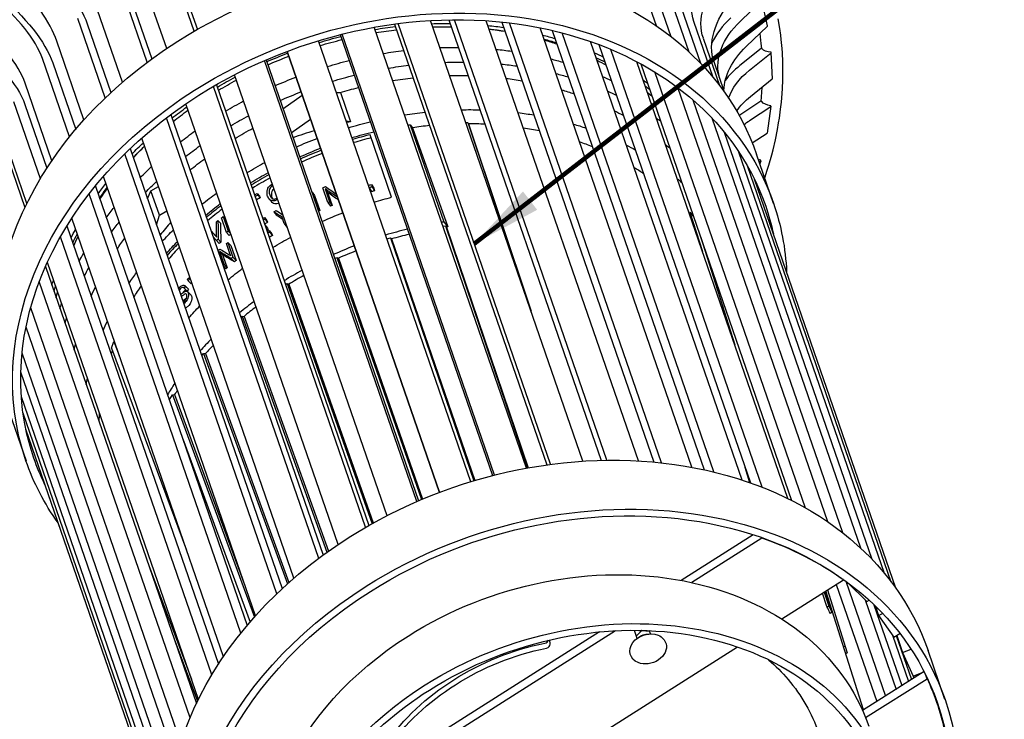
# Model space of a CAD drawing. Extents: x 0.6 to 16.4, y 0.7 to 12.9.
# Tile 7 of 19: x 5.1 to 7.1, y 2 to 3.4. Entities that reach past the tile are written whole.
import ezdxf

# ---------------------------------------------------------------- set-up
doc = ezdxf.new("R2010")
doc.units = 0
doc.header["$MEASUREMENT"] = 0
doc.layers.add('VG_P_Cells', color=3, linetype='Continuous', lineweight=25)
doc.layers.add('VG_P_Text', color=7, linetype='Continuous', lineweight=25)
doc.dimstyles.get("Standard").update_dxf_attribs({"dimtxt": 0.18, "dimasz": 0.18, "dimexe": 0.18, "dimexo": 0.0625, "dimgap": 0.09, "dimtad": 0, "dimtih": 1, "dimtoh": 1, "dimdec": 4, "dimzin": 0, "dimdsep": 46, "dimtxsty": 'Standard', "dimcen": 0.09, "dimadec": 0, "dimazin": 0, "dimtfac": 1, "dimtdec": 4, "dimtofl": 0, "dimtmove": 0, "dimatfit": 3, "dimfxl": 1, "dimtolj": 1, "dimtzin": 0, "dimarcsym": 0})

msp = doc.modelspace()

# ---------------------------------------------------------------- linework, layer by layer
at = {"layer": 'VG_P_Cells'}
for p, q in [((6.6581, 2.9912), (6.6241, 3.0898)), ((6.9041, 2.2171), (6.62, 3.0396)), ((5.44, 1.7125), (5.1559, 2.535)), ((6.3406, 2.1317), (5.7222, 1.7398)), ((6.3085, 2.1294), (5.7344, 1.7656)), ((6.2495, 1.8861), (6.5857, 2.0992)), ((6.9608, 2.0496), (6.8372, 1.9713)), ((6.8432, 1.9571), (6.9667, 2.0353))]:
    msp.add_line(p, q, dxfattribs=at)
at = {"layer": 'VG_P_Cells', "flags": 128}
msp.add_lwpolyline([(6.6405, 3.0425), (6.6455, 3.0578), (6.6487, 3.068), (6.6544, 3.0885), (6.6571, 3.0987), (6.6619, 3.1192), (6.666, 3.1397), (6.6684, 3.1534), (6.6698, 3.1625), (6.6723, 3.1808), (6.6738, 3.1944), (6.6746, 3.2035), (6.6759, 3.2217), (6.6767, 3.2399), (6.6768, 3.2479), (6.6769, 3.264), (6.6766, 3.276), (6.6758, 3.2939), (6.6752, 3.3028), (6.6736, 3.3206), (6.6726, 3.3295), (6.6708, 3.3428), (6.6677, 3.3625)], dxfattribs=at)
at = {"layer": 'VG_P_Cells', "extrusion": (0, 0, -1)}
for centre, major_axis, start_param, end_param in [((5.8729, 2.8309), (0.7515, 0.258), 4.416261, 6.281771), ((5.9069, 2.7324), (0.7515, 0.258), 4.416261, 6.281771), ((5.9069, 2.7324), (0.7357, 0.2526), 4.416261, 6.281771), ((5.8729, 2.8309), (0.7515, 0.258), 3.140178, 4.416261), ((5.9069, 2.7324), (0.7515, 0.258), 3.140178, 4.416261), ((5.9069, 2.7324), (0.7357, 0.2526), 3.140178, 4.416261), ((5.9069, 2.7324), (0.7515, 0.258), 6.281771, 6.507595), ((6.2175, 1.8333), (0.7515, 0.258), 4.416261, 6.281771), ((5.9069, 2.7324), (0.7515, 0.258), 2.914355, 3.140178), ((6.2515, 1.7348), (0.7515, 0.258), 4.416261, 6.281771), ((6.2515, 1.7348), (0.7357, 0.2526), 4.416261, 6.281771), ((6.2175, 1.8333), (0.7515, 0.258), 3.140178, 4.416261), ((6.2517, 1.7341), (0.598, 0.2053), 4.416261, 6.281771), ((6.2515, 1.7348), (0.7515, 0.258), 3.140178, 4.416261), ((6.2515, 1.7348), (0.7357, 0.2526), 3.140178, 4.416261), ((6.2858, 1.6356), (0.598, 0.2053), 4.416261, 6.281771), ((6.2858, 1.6356), (0.5823, 0.1999), 4.416261, 6.281771), ((6.2517, 1.7341), (0.598, 0.2053), 3.140178, 4.416261), ((6.2858, 1.6356), (0.598, 0.2053), 3.140178, 4.416261), ((6.2451, 1.7535), (0.5036, 0.1729), 5.987057, 6.281771), ((6.2858, 1.6356), (0.5823, 0.1999), 3.650206, 4.416261), ((6.2515, 1.7348), (0.7357, 0.2526), 6.281771, 7.557854), ((6.2515, 1.7348), (0.7515, 0.258), 6.281771, 7.557854)]:
    msp.add_ellipse(centre, major_axis=major_axis, ratio=0.78145, start_param=start_param, end_param=end_param, dxfattribs=at)
at = {"layer": 'VG_P_Text'}
for p, q in [((5.4939, 3.3373), (5.4381, 3.4989)), ((5.4511, 3.4833), (5.5003, 3.341)), ((6.4226, 3.3482), (6.3722, 3.4942)), ((5.4385, 3.3027), (5.3828, 3.4638)), ((6.4527, 3.326), (6.4036, 3.4682)), ((5.3994, 3.2749), (5.3439, 3.4357)), ((6.4888, 3.2952), (6.4421, 3.4302)), ((5.3599, 3.4223), (5.4084, 3.2816)), ((5.3497, 3.2349), (5.2944, 3.395)), ((6.5118, 3.2725), (6.4677, 3.4)), ((6.5912, 3.3572), (6.6341, 3.3985)), ((6.6462, 3.3483), (6.6343, 3.399)), ((5.3152, 3.2035), (5.2601, 3.363)), ((5.2787, 3.352), (5.3264, 3.214)), ((6.1619, 2.4588), (5.8557, 3.3453)), ((5.8964, 3.3518), (6.2025, 2.4653)), ((6.2101, 2.4664), (5.9039, 3.3528)), ((6.2751, 2.4728), (5.969, 3.3588)), ((6.0054, 3.3602), (6.3114, 2.4744)), ((6.3229, 2.4746), (6.017, 3.3603)), ((6.3867, 2.4732), (6.0809, 3.3584)), ((6.1119, 3.3558), (6.4175, 2.471)), ((6.433, 2.4694), (6.1275, 3.3541)), ((6.4941, 2.4604), (6.1889, 3.3442)), ((6.5369, 3.2442), (6.498, 3.3567)), ((6.6032, 3.3064), (6.646, 3.3478)), ((5.7872, 3.3305), (6.0935, 2.4437)), ((6.0972, 2.4447), (5.7909, 3.3314)), ((6.2133, 3.3389), (6.5184, 2.4555)), ((6.538, 2.451), (6.233, 3.334)), ((5.2722, 3.159), (5.2175, 3.3175)), ((6.0498, 2.4315), (5.7435, 3.3183)), ((6.595, 2.4348), (6.2905, 3.3165)), ((6.3071, 3.3105), (6.6116, 2.4291)), ((6.5502, 3.2274), (6.5172, 3.323)), ((5.6804, 3.2968), (5.9866, 2.41)), ((5.9868, 2.41), (5.6805, 3.2968)), ((6.6353, 2.4202), (6.3312, 3.3009)), ((6.6331, 3.3024), (6.5904, 3.2682)), ((6.6097, 3.259), (6.6534, 3.2941)), ((6.6559, 3.2417), (6.6536, 3.2945)), ((5.2432, 3.1247), (5.1887, 3.2823)), ((5.2095, 3.274), (5.2557, 3.14)), ((5.9411, 2.3915), (5.6349, 3.2782)), ((5.6382, 3.2797), (5.9444, 2.3929)), ((6.6869, 2.3975), (6.3834, 3.2761)), ((6.3911, 3.272), (6.6944, 2.3937)), ((6.5596, 3.2147), (6.5386, 3.2755)), ((5.8813, 2.3631), (5.575, 3.2497)), ((6.7226, 2.3785), (6.4197, 3.2554)), ((5.2078, 3.077), (5.1539, 3.2331)), ((5.8384, 2.3397), (5.5323, 3.2261)), ((5.5387, 3.2298), (5.8448, 2.3434)), ((6.6119, 3.2062), (6.6557, 3.2413)), ((5.6722, 3.1812), (5.7108, 3.2087)), ((5.7794, 3.2142), (5.7876, 3.2144)), ((5.7876, 3.2144), (5.808, 3.1553)), ((6.7672, 2.3505), (6.4655, 3.2242)), ((5.1847, 3.0408), (5.1312, 3.1955)), ((5.1537, 3.19), (5.1979, 3.062)), ((5.783, 2.3051), (5.477, 3.1912)), ((6.7973, 2.3284), (6.4966, 3.1989)), ((6.6327, 3.1964), (6.5903, 3.1685)), ((6.6095, 3.1575), (6.653, 3.186)), ((6.6457, 3.1326), (6.6532, 3.1863)), ((5.447, 3.1699), (5.753, 2.284)), ((6.5903, 3.1685), (6.5892, 3.1678)), ((5.744, 2.2773), (5.438, 3.1631)), ((5.7278, 3.1595), (5.689, 3.1325)), ((5.808, 3.1553), (5.7994, 3.1562)), ((5.9276, 3.1492), (5.9952, 2.9537)), ((5.9276, 3.1492), (5.9327, 3.1433)), ((6.0397, 3.1541), (6.0439, 3.1541)), ((6.0439, 3.1541), (6.1621, 2.7998)), ((6.0439, 3.1541), (6.0452, 3.1511)), ((6.0452, 3.1511), (6.171, 2.7741)), ((6.8333, 2.2975), (6.5347, 3.1623)), ((5.1576, 2.9912), (5.105, 3.1436)), ((5.8906, 3.0036), (5.8472, 3.1292)), ((6.8563, 2.2748), (6.5597, 3.1338)), ((6.6155, 3.1126), (6.6455, 3.1323)), ((5.6942, 2.2373), (5.3885, 3.1225)), ((5.1126, 3.102), (5.1537, 2.983)), ((5.6598, 2.2058), (5.3542, 3.0906)), ((5.3653, 3.1013), (5.6709, 2.2164)), ((6.8814, 2.2466), (6.5886, 3.0943)), ((6.6292, 3.0749), (6.6328, 3.0767)), ((6.6308, 3.0703), (6.633, 3.0769)), ((6.8948, 2.2297), (6.6058, 3.0665)), ((5.6168, 2.1614), (5.3115, 3.0453)), ((5.85, 3.0291), (5.8548, 3.0215)), ((5.85, 3.0291), (5.8516, 3.0243)), ((6.6206, 3.0381), (6.6206, 3.0384)), ((5.5877, 2.1271), (5.2827, 3.0103)), ((5.2952, 3.0259), (5.6003, 2.1424)), ((5.4003, 3), (5.407, 3.0167)), ((5.407, 3.0167), (5.4221, 3.0251)), ((5.4241, 2.9674), (5.407, 3.0167)), ((5.6202, 3.0112), (5.6249, 3.0057)), ((5.6202, 3.0112), (5.6214, 3.0079)), ((5.6214, 3.0079), (5.6261, 3.0024)), ((5.7302, 3.0131), (5.7309, 3.0134)), ((5.7309, 3.0134), (5.7357, 3.0067)), ((5.7309, 3.0134), (5.7411, 2.9839)), ((5.7624, 2.993), (5.7522, 3.0226)), ((5.7569, 3.0202), (5.7576, 3.0183)), ((5.7569, 3.0202), (5.7616, 3.0133)), ((5.7584, 3.0164), (5.7659, 2.9945)), ((5.7616, 3.0133), (5.7624, 3.0113)), ((5.7631, 3.0094), (5.771, 2.9871)), ((5.8457, 3.0223), (5.8504, 3.0148)), ((5.8516, 3.0243), (5.8565, 3.0165)), ((5.8548, 3.0215), (5.8565, 3.0165)), ((5.6249, 3.0057), (5.6261, 3.0024)), ((5.7357, 3.0067), (5.7463, 2.9766)), ((5.7624, 2.993), (5.7675, 2.9856)), ((5.7659, 2.9945), (5.771, 2.9871)), ((5.4241, 2.9674), (5.4391, 2.976)), ((5.6538, 2.9741), (5.6589, 2.9676)), ((5.6719, 2.9681), (5.672, 2.9689)), ((5.7411, 2.9839), (5.7404, 2.9836)), ((5.7411, 2.9839), (5.7463, 2.9766)), ((5.7463, 2.9766), (5.7433, 2.9752)), ((6.4881, 2.9731), (6.4902, 2.9735)), ((6.4902, 2.9735), (6.4969, 2.9655)), ((6.4902, 2.9735), (6.5151, 2.8947)), ((5.5524, 2.0793), (5.2478, 2.9613)), ((5.4183, 2.9479), (5.4241, 2.9674)), ((5.5415, 2.9564), (5.5465, 2.9511)), ((5.5587, 2.9323), (5.5485, 2.9619)), ((5.5521, 2.9647), (5.557, 2.9593)), ((5.5521, 2.9647), (5.5624, 2.9351)), ((5.557, 2.9593), (5.5577, 2.9573)), ((5.6348, 2.9628), (5.6401, 2.9564)), ((5.6348, 2.9628), (5.6359, 2.9595)), ((5.6359, 2.9595), (5.6413, 2.9531)), ((5.6401, 2.9564), (5.6413, 2.9531)), ((5.6748, 2.9507), (5.6705, 2.9631)), ((5.6748, 2.9507), (5.6803, 2.9436)), ((5.9952, 2.9537), (6.0036, 2.9439)), ((5.238, 2.9459), (5.5425, 2.0644)), ((5.5279, 2.9357), (5.539, 2.9234)), ((5.528, 2.9355), (5.5391, 2.9233)), ((5.5587, 2.9323), (5.5641, 2.9264)), ((5.5624, 2.9351), (5.5673, 2.9297)), ((5.6361, 2.9479), (5.6414, 2.9415)), ((5.6371, 2.9449), (5.6425, 2.9385)), ((5.6425, 2.9385), (5.6399, 2.9368)), ((5.6414, 2.9415), (5.6425, 2.9385)), ((5.6443, 2.9368), (5.65, 2.9299)), ((5.6443, 2.9368), (5.6454, 2.9335)), ((5.6454, 2.9335), (5.6512, 2.9266)), ((5.65, 2.9299), (5.6512, 2.9266)), ((5.6807, 2.9438), (5.6803, 2.9436)), ((5.9938, 2.9454), (5.999, 2.9462)), ((5.999, 2.9462), (6.1639, 2.4591)), ((5.999, 2.9462), (6.0009, 2.9435)), ((6.0036, 2.9439), (6.0009, 2.9435)), ((6.0009, 2.9435), (6.1649, 2.4593)), ((5.5292, 2.0431), (5.225, 2.924)), ((5.5388, 2.9164), (5.532, 2.924)), ((5.5388, 2.9164), (5.5442, 2.9105)), ((5.5422, 2.9192), (5.5476, 2.9133)), ((5.5656, 2.8904), (5.5588, 2.9103)), ((5.5616, 2.9125), (5.5674, 2.9063)), ((5.5616, 2.9125), (5.5718, 2.8829)), ((5.8811, 2.9198), (5.888, 2.9219)), ((5.888, 2.9219), (5.8905, 2.9196)), ((5.888, 2.9219), (6.0559, 2.4333)), ((5.8905, 2.9196), (6.0575, 2.4338)), ((6.5111, 2.9244), (6.5801, 2.7065)), ((5.5448, 2.8942), (5.5455, 2.8923)), ((5.5448, 2.8942), (5.5507, 2.8879)), ((5.5462, 2.8905), (5.5538, 2.8685)), ((5.5674, 2.9063), (5.5781, 2.8763)), ((5.5022, 1.9936), (5.1987, 2.8725)), ((5.5507, 2.8879), (5.5514, 2.886)), ((5.5522, 2.8841), (5.5601, 2.8618)), ((5.5672, 2.8863), (5.5664, 2.8883)), ((5.5683, 2.8802), (5.5746, 2.8735)), ((5.5718, 2.8829), (5.5781, 2.8763)), ((5.776, 2.8805), (5.7807, 2.8826)), ((5.7807, 2.8826), (5.7837, 2.8808)), ((5.7807, 2.8826), (5.9506, 2.3956)), ((5.7837, 2.8808), (5.9528, 2.3965)), ((5.1948, 2.864), (5.4983, 1.9854)), ((5.5538, 2.8685), (5.5517, 2.8668)), ((5.5525, 2.8646), (5.5573, 2.8594)), ((5.5538, 2.8685), (5.5601, 2.8618)), ((5.4854, 1.9566), (5.1825, 2.8338)), ((5.4817, 2.8355), (5.4806, 2.8388)), ((5.4817, 2.8355), (5.488, 2.8294)), ((5.4892, 2.8308), (5.488, 2.8294)), ((5.6775, 2.8278), (5.6804, 2.8297)), ((5.6804, 2.8297), (5.6839, 2.8284)), ((5.6804, 2.8297), (5.8513, 2.347)), ((5.4736, 2.8207), (5.48, 2.8146)), ((5.476, 2.8247), (5.4824, 2.8186)), ((5.6839, 2.8284), (5.8538, 2.3484)), ((5.467, 1.9071), (5.1652, 2.7811)), ((5.5877, 2.7625), (5.5902, 2.7646)), ((5.5902, 2.7646), (5.594, 2.7639)), ((5.5902, 2.7646), (5.7607, 2.2896)), ((5.594, 2.7639), (5.7635, 2.2916)), ((5.4567, 1.871), (5.1558, 2.742)), ((5.3276, 2.7003), (5.3326, 2.7135)), ((5.3326, 2.7135), (5.3333, 2.7137)), ((5.3326, 2.7135), (5.3432, 2.6851)), ((5.3276, 2.7003), (5.4784, 2.2936)), ((5.4468, 1.8242), (5.1479, 2.6896)), ((5.5091, 2.6851), (5.5127, 2.6894)), ((5.5127, 2.6894), (5.5167, 2.6893)), ((5.5127, 2.6894), (5.6812, 2.2258)), ((5.5167, 2.6893), (5.6842, 2.2285)), ((5.4424, 1.7918), (5.1454, 2.6517)), ((5.4397, 1.7533), (5.1465, 2.6024)), ((5.4438, 2.5955), (5.4504, 2.6063)), ((5.4504, 2.6063), (5.4545, 2.6068)), ((5.4504, 2.6063), (5.6148, 2.1591)), ((5.4545, 2.6068), (5.5956, 2.2229)), ((5.1217, 2.5721), (5.1558, 2.4735)), ((5.4395, 1.7308), (5.1499, 2.5693)), ((5.44, 1.7133), (5.1555, 2.5368)), ((5.1562, 2.5335), (5.1565, 2.5333)), ((5.4707, 2.5178), (5.6061, 2.1492)), ((6.6106, 2.4294), (6.6009, 2.4601)), ((6.6171, 2.3249), (6.4722, 2.2331)), ((6.6347, 2.3181), (6.4938, 2.2287)), ((6.6347, 2.3181), (6.6343, 2.3192)), ((5.403, 2.2612), (5.4882, 2.0341)), ((6.6746, 2.1555), (6.7984, 2.2339)), ((6.7843, 2.225), (6.8657, 1.9893)), ((6.7984, 2.2339), (6.7978, 2.2355)), ((6.8032, 2.2316), (6.8831, 2.0003)), ((6.807, 2.2288), (6.8072, 2.2283)), ((6.8072, 2.2283), (6.8075, 2.2285)), ((6.8072, 2.2283), (6.8458, 2.1903)), ((6.765, 2.1806), (6.7566, 2.2074)), ((6.76, 2.2096), (6.7691, 2.1809)), ((6.7621, 2.2109), (6.7752, 2.1693)), ((6.8389, 1.9724), (6.7635, 2.2118)), ((6.7666, 2.2138), (6.8024, 2.1001)), ((6.765, 2.1806), (6.7691, 2.1809)), ((6.7691, 2.1809), (6.7752, 2.1693)), ((6.8423, 2.1937), (6.9044, 2.0138)), ((6.8458, 2.1903), (6.8501, 2.1934)), ((6.86, 2.184), (6.9162, 2.0213)), ((6.8629, 2.1813), (6.8694, 2.1624)), ((6.7752, 2.1693), (6.7725, 2.1665)), ((6.8694, 2.1624), (6.8773, 2.1667)), ((6.8694, 2.1624), (6.8997, 2.1191)), ((6.3779, 2.1326), (6.3819, 2.1211)), ((6.3819, 2.1211), (6.3932, 2.132)), ((6.3819, 2.1211), (6.3837, 2.116)), ((6.3932, 2.132), (6.393, 2.1324)), ((6.3932, 2.132), (6.409, 2.1308)), ((6.409, 2.1308), (6.4086, 2.1319)), ((6.4111, 2.1254), (6.4089, 2.1319)), ((6.411, 2.1254), (6.409, 2.1308)), ((6.8972, 2.1227), (6.9293, 2.0296)), ((6.8997, 2.1191), (6.9122, 2.1261)), ((6.9049, 2.122), (6.9354, 2.0335)), ((6.9056, 2.1224), (6.9174, 2.088)), ((5.4534, 2.1154), (5.5004, 1.99)), ((6.2092, 2.1049), (6.2084, 2.1132)), ((6.7985, 2.1005), (6.8024, 2.1001)), ((6.8024, 2.1001), (6.8058, 2.0876)), ((6.8058, 2.0876), (6.8032, 2.0856)), ((6.9174, 2.088), (6.9344, 2.0949)), ((6.9174, 2.088), (6.9388, 2.0405)), ((7.0027, 1.9936), (6.9687, 2.0921)), ((6.9379, 2.0425), (6.94, 2.0364)), ((6.9388, 2.0405), (6.9601, 2.0491)), ((6.9667, 2.0353), (6.9638, 2.0436)), ((6.986, 1.9879), (6.9809, 2.0026))]:
    msp.add_line(p, q, dxfattribs=at)
at = {"layer": 'VG_P_Text', "flags": 128}
for points in [[(6.6304, 3.3327), (6.6328, 3.3127), (6.6337, 3.3026)], [(6.6346, 3.2244), (6.634, 3.215), (6.6323, 3.1961)], [(5.9327, 3.1433), (6.0036, 2.9439)], [(5.6413, 3.0058), (5.6408, 3.0073), (5.6403, 3.0106), (5.6403, 3.014), (5.6406, 3.017), (5.6409, 3.0184), (5.6415, 3.0204), (5.642, 3.0217), (5.6434, 3.024), (5.645, 3.0259), (5.6463, 3.027), (5.6491, 3.0288)], [(5.6491, 3.0288), (5.651, 3.0298)], [(5.6501, 3.0258), (5.6489, 3.025), (5.647, 3.0231), (5.6456, 3.021), (5.645, 3.0195), (5.6443, 3.0165), (5.6442, 3.0135), (5.6445, 3.0117), (5.6455, 3.0082)], [(5.6455, 3.0082), (5.647, 3.0049), (5.648, 3.0034)], [(5.6544, 3.02), (5.6533, 3.0192), (5.6514, 3.0174), (5.6505, 3.0159), (5.65, 3.0149), (5.6492, 3.0125), (5.6489, 3.0096), (5.6491, 3.0065), (5.6494, 3.0049), (5.6502, 3.0023)], [(5.6521, 3.0266), (5.6501, 3.0258)], [(5.7576, 3.0183), (5.7584, 3.0164)], [(5.7624, 3.0113), (5.7631, 3.0094)], [(5.6441, 3.0006), (5.6429, 3.0022), (5.6423, 3.0034), (5.6413, 3.0058)], [(5.6489, 2.9946), (5.6441, 3.0006)], [(5.6598, 2.9981), (5.6574, 2.997), (5.6558, 2.9965), (5.653, 2.9962), (5.6517, 2.9963), (5.6492, 2.9968), (5.6471, 2.9979), (5.6459, 2.9987), (5.6441, 3.0006)], [(5.648, 3.0034), (5.6492, 3.002), (5.65, 3.0013), (5.6515, 3.0003), (5.6523, 3), (5.6538, 2.9996), (5.6554, 2.9998), (5.6565, 3.0001), (5.6588, 3.0011)], [(5.6642, 2.9916), (5.6628, 2.991), (5.66, 2.9902), (5.6575, 2.9901), (5.6559, 2.9903), (5.6533, 2.9909), (5.6513, 2.992), (5.6504, 2.9928), (5.6489, 2.9946)], [(5.6502, 3.0023), (5.6507, 3.001)], [(5.6588, 3.0011), (5.6605, 3.0023)], [(5.6616, 2.9992), (5.6598, 2.9981)], [(5.5455, 2.8923), (5.5462, 2.8905)], [(5.5664, 2.8883), (5.5656, 2.8904)], [(5.5514, 2.886), (5.5522, 2.8841)], [(5.4626, 2.8196), (5.4649, 2.8225)], [(5.4658, 2.8193), (5.4644, 2.8174), (5.4637, 2.8163)], [(5.4649, 2.8225), (5.4662, 2.8238), (5.4671, 2.8245), (5.4688, 2.8256), (5.4697, 2.826), (5.4714, 2.8264), (5.473, 2.8264), (5.4736, 2.8263), (5.4748, 2.8257), (5.4756, 2.8251)], [(5.473, 2.8215), (5.4725, 2.8218), (5.4713, 2.8222), (5.4703, 2.8222), (5.4685, 2.8216), (5.4667, 2.8203), (5.4658, 2.8193)], [(5.4721, 2.8133), (5.4708, 2.8114), (5.4702, 2.8104)], [(5.4786, 2.8159), (5.4779, 2.8162), (5.4764, 2.8162), (5.475, 2.8157), (5.474, 2.815), (5.4721, 2.8133)], [(5.4728, 2.8124), (5.4754, 2.8139), (5.4766, 2.8143), (5.4783, 2.8145), (5.4797, 2.8141), (5.4803, 2.8136)], [(5.4736, 2.8207), (5.473, 2.8215)], [(5.4756, 2.8251), (5.482, 2.8191)], [(5.4756, 2.8251), (5.476, 2.8247)], [(5.4818, 2.811), (5.4823, 2.8091), (5.4824, 2.8077), (5.4821, 2.8048), (5.4818, 2.8033), (5.4808, 2.8003), (5.4795, 2.7974), (5.4773, 2.7938), (5.476, 2.7923)], [(5.4803, 2.8136), (5.4869, 2.8073)], [(5.4803, 2.8136), (5.4809, 2.8129), (5.4818, 2.811)], [(5.482, 2.8191), (5.4824, 2.8186)], [(5.4667, 2.8079), (5.4679, 2.8087)], [(5.4682, 2.8039), (5.4682, 2.8039), (5.4682, 2.8039), (5.4682, 2.8039), (5.4682, 2.8039), (5.4682, 2.8039), (5.4682, 2.8039), (5.4682, 2.8039), (5.4682, 2.8039), (5.4682, 2.8039), (5.4682, 2.8039), (5.4681, 2.8039), (5.4681, 2.8039), (5.4681, 2.8039), (5.4681, 2.8039), (5.4681, 2.8039), (5.4681, 2.8039), (5.4681, 2.8039), (5.4681, 2.8038), (5.4681, 2.8038), (5.4681, 2.8038), (5.4681, 2.8038), (5.4681, 2.8038), (5.4681, 2.8038), (5.468, 2.8038)], [(5.4748, 2.7977), (5.4725, 2.7961), (5.4709, 2.7956)], [(5.4719, 2.7927), (5.4729, 2.7935), (5.4749, 2.7954)], [(5.476, 2.7923), (5.474, 2.7903), (5.473, 2.7894)], [(5.478, 2.8086), (5.4774, 2.8091), (5.477, 2.8093), (5.4761, 2.8093), (5.4746, 2.8086), (5.4735, 2.8079)], [(5.4749, 2.7954), (5.4771, 2.7982), (5.478, 2.7999), (5.479, 2.8027), (5.4792, 2.8047), (5.4791, 2.8057), (5.4788, 2.8072)], [(5.4788, 2.8072), (5.478, 2.8086)], [(5.4885, 2.8047), (5.4888, 2.8034), (5.4891, 2.8007), (5.4889, 2.798), (5.4886, 2.7963), (5.4879, 2.794), (5.4866, 2.7911), (5.4855, 2.7892), (5.4829, 2.7858)], [(5.4869, 2.8073), (5.4875, 2.8066), (5.4885, 2.8047)], [(5.4829, 2.7858), (5.4808, 2.7837), (5.4798, 2.7829), (5.4782, 2.7818), (5.4767, 2.7812), (5.4759, 2.781)]]:
    msp.add_lwpolyline(points, dxfattribs=at)
at = {"layer": 'VG_P_Text'}
msp.add_arc((6.6452, 3.3481), 0.000866, 339.9824, 13.2143, dxfattribs=at)
at = {"layer": 'VG_P_Text', "extrusion": (0, 0, -1)}
for centre, major_axis, ratio, start_param, end_param in [((5.1001, 3.4557), (0.1761, -0.1655), 0.349522, 4.823671, 5.696386), ((6.6846, 3.4599), (-0.1762, -0.1236), 0.611482, 0.173367, 1.046082), ((6.7163, 3.4042), (-0.1964, -0.0881), 0.625003, 0.055844, 0.928559), ((5.0098, 3.3519), (0.197, -0.1398), 0.422893, 4.876691, 5.749406), ((6.7377, 3.3566), (-0.1964, -0.0881), 0.625003, 0.055844, 0.928559), ((5.8944, 2.7687), (0.6846, 0.2351), 0.78145, 4.922069, 4.979748), ((5.8944, 2.7687), (0.6846, 0.2351), 0.78145, -1.200074, -1.147791), ((5.8944, 2.7687), (0.6767, 0.2324), 0.78145, -1.195531, -1.14253), ((5.8944, 2.7687), (0.6846, 0.2351), 0.78145, -1.037536, -0.991238), ((6.7581, 3.2964), (-0.2096, -0.049), 0.624411, 6.282154, 7.091458), ((5.8944, 2.7687), (0.6846, 0.2351), 0.78145, 4.761769, 4.824593), ((5.8944, 2.7687), (0.6767, 0.2324), 0.78145, 4.924561, 4.982952), ((5.8944, 2.7687), (0.6767, 0.2324), 0.78145, -1.030636, -0.983584), ((5.8894, 2.7831), (0.661, 0.227), 0.78145, -1.01402, -0.967604), ((5.8944, 2.7687), (0.6846, 0.2351), 0.78145, -0.872322, -0.833112), ((4.9374, 3.2405), (0.2154, -0.1094), 0.486916, 4.943709, 5.816424), ((5.8944, 2.7687), (0.6767, 0.2324), 0.78145, 4.76236, 4.82592), ((5.9115, 2.7191), (-0.6863, -0.2357), 0.78145, -4.342669, -4.290543), ((5.8944, 2.7687), (0.6767, 0.2324), 0.78145, -0.86249, -0.822462), ((5.8894, 2.7831), (0.661, 0.227), 0.78145, -0.841851, -0.800056), ((6.7701, 3.2456), (-0.2096, -0.049), 0.624411, 0.162246, 0.808273), ((5.8944, 2.7687), (0.6846, 0.2351), 0.78145, 4.606653, 4.669628), ((5.8944, 2.7687), (0.6767, 0.2324), 0.78145, 4.605436, 4.669147), ((5.9115, 2.7191), (-0.6863, -0.2357), 0.78145, 1.779926, 1.837448), ((5.9115, 2.7191), (-0.6863, -0.2357), 0.78145, -4.180649, -4.134516), ((5.8944, 2.7687), (0.6846, 0.2351), 0.78145, -0.702232, -0.672159), ((6.6547, 3.3084), (-0.0218, -0.0009), 0.609755, 4.827852, 5.876831), ((5.9115, 2.7191), (-0.6863, -0.2357), 0.78145, 1.620046, 1.682707), ((5.9217, 2.6895), (-0.6863, -0.2357), 0.78145, 1.779926, 1.837448), ((5.9217, 2.6895), (-0.6863, -0.2357), 0.78145, -4.342669, -4.290543), ((5.9217, 2.6895), (-0.6863, -0.2357), 0.78145, -4.180649, -4.134516), ((5.9115, 2.7191), (-0.6863, -0.2357), 0.78145, -4.016075, -3.977043), ((5.8944, 2.7687), (0.6767, 0.2324), 0.78145, -0.688335, -0.657366), ((5.8894, 2.7831), (0.661, 0.227), 0.78145, -0.658768, -0.625776), ((5.8944, 2.7687), (0.6846, 0.2351), 0.78145, 4.451517, 4.509508), ((5.9217, 2.6895), (-0.6863, -0.2357), 0.78145, 1.620046, 1.682707), ((5.9217, 2.6895), (-0.6549, -0.2249), 0.78145, -4.323895, -4.268783), ((5.9217, 2.6895), (-0.6863, -0.2357), 0.78145, -4.016075, -3.977043), ((5.9115, 2.7191), (-0.6863, -0.2357), 0.78145, -3.846863, -3.81698), ((6.7581, 3.2964), (-0.2096, -0.049), 0.624411, 6.264162, 6.282154), ((6.7788, 3.1821), (-0.2151, -0.0087), 0.609755, 0.223711, 0.691374), ((5.8944, 2.7687), (0.6767, 0.2324), 0.78145, 4.448429, 4.507133), ((5.9115, 2.7191), (-0.6863, -0.2357), 0.78145, 1.46533, 1.528141), ((5.9217, 2.6895), (-0.6549, -0.2249), 0.78145, 1.790209, 1.850674), ((5.9217, 2.6895), (-0.6549, -0.2249), 0.78145, -4.152039, -4.10274), ((5.8944, 2.7687), (0.6846, 0.2351), 0.78145, -0.522209, -0.50554), ((5.8944, 2.7687), (0.6767, 0.2324), 0.78145, -0.50156, -0.484038), ((5.9217, 2.6895), (-0.6863, -0.2357), 0.78145, 1.46533, 1.528141), ((5.9217, 2.6895), (-0.6549, -0.2249), 0.78145, 1.633735, 1.688178), ((5.9217, 2.6895), (-0.6549, -0.2249), 0.78145, -3.975061, -3.932528), ((5.9217, 2.6895), (-0.6863, -0.2357), 0.78145, -3.846863, -3.81698), ((5.8894, 2.7831), (0.661, 0.227), 0.78145, -0.456069, -0.436419), ((6.7811, 3.1293), (-0.2151, -0.0087), 0.609755, 0.437646, 0.691374), ((5.9115, 2.7191), (-0.6863, -0.2357), 0.78145, 1.310606, 1.36844), ((5.9115, 2.7191), (-0.6863, -0.2357), 0.78145, -3.668252, -3.651768), ((6.6542, 3.1996), (-0.0216, 0.0031), 0.581438, 4.719709, 5.768687), ((5.8944, 2.7687), (0.6846, 0.2351), 0.78145, 4.295909, 4.348529), ((5.8944, 2.7687), (0.6767, 0.2324), 0.78145, 4.290779, 4.344116), ((5.9217, 2.6895), (-0.6863, -0.2357), 0.78145, 1.310606, 1.36844), ((5.9456, 2.6206), (-0.6549, -0.2249), 0.78145, 1.790209, 1.850674), ((5.9456, 2.6206), (-0.6549, -0.2249), 0.78145, -4.323895, -4.268783), ((5.9456, 2.6206), (-0.6549, -0.2249), 0.78145, -4.152039, -4.10274), ((5.9217, 2.6895), (-0.6549, -0.2249), 0.78145, -3.788183, -3.754309), ((5.9456, 2.6206), (-0.6549, -0.2249), 0.78145, 1.622483, 1.688178), ((5.9456, 2.6206), (-0.6295, -0.2161), 0.78145, -4.483919, -4.477744), ((5.9456, 2.6206), (-0.6549, -0.2249), 0.78145, -3.975062, -3.932528), ((5.9217, 2.6895), (-0.6863, -0.2357), 0.78145, -3.668252, -3.651768), ((6.7779, 3.0639), (-0.2132, 0.0302), 0.581438, 0.497138, 0.583231), ((5.9115, 2.7191), (-0.6863, -0.2357), 0.78145, 1.155448, 1.20791), ((5.9217, 2.6895), (-0.6549, -0.2249), 0.78145, 1.297861, 1.35864), ((5.9456, 2.6206), (-0.6295, -0.2161), 0.78145, 1.624625, 1.69299), ((5.8944, 2.7687), (0.6846, 0.2351), 0.78145, 4.139426, 4.186108), ((5.9217, 2.6895), (-0.6863, -0.2357), 0.78145, 1.155448, 1.20791), ((5.9456, 2.6206), (-0.6549, -0.2249), 0.78145, 1.460309, 1.526158), ((5.9456, 2.6206), (-0.6549, -0.2249), 0.78145, -3.788183, -3.754311), ((5.9217, 2.6895), (-0.6549, -0.2249), 0.78145, -3.578212, -3.557468), ((5.8944, 2.7687), (0.6767, 0.2324), 0.78145, 4.13193, 4.179362), ((5.8894, 2.7831), (0.661, 0.227), 0.78145, 4.116282, 4.152843), ((5.9456, 2.6206), (-0.6295, -0.2161), 0.78145, 1.455895, 1.524415), ((5.9217, 2.6895), (-0.6549, -0.2249), 0.78145, 1.134233, 1.189674), ((5.9456, 2.6206), (-0.6549, -0.2249), 0.78145, 1.297861, 1.35864), ((6.6338, 3.0896), (-0.0208, 0.0067), 0.540167, 4.623974, 4.833108), ((5.9115, 2.7191), (-0.6863, -0.2357), 0.78145, 0.999484, 1.046002), ((5.9456, 2.6206), (-0.6295, -0.2161), 0.78145, 1.286624, 1.350011), ((5.8944, 2.7687), (0.6846, 0.2351), 0.78145, 3.98142, 4.021101), ((5.9217, 2.6895), (-0.6863, -0.2357), 0.78145, 0.999484, 1.046002), ((5.9787, 2.5245), (0.6295, 0.2161), 0.78145, -1.516967, -1.507528), ((5.9456, 2.6206), (-0.6549, -0.2249), 0.78145, -3.578182, -3.557432), ((5.8944, 2.7687), (0.6767, 0.2324), 0.78145, 3.970976, 4.011469), ((5.8894, 2.7831), (0.661, 0.227), 0.78145, 3.949014, 3.991261), ((5.9456, 2.6206), (-0.6549, -0.2249), 0.78145, 1.134233, 1.189674), ((5.9539, 2.5965), (0.6295, 0.2161), 0.78145, 4.428216, 4.437141), ((5.9702, 2.5492), (0.6295, 0.2161), 0.78145, 4.633499, 4.642399), ((5.9274, 2.6731), (0.9278, -0.7034), 0.159979, 4.40904, 4.432648), ((5.9456, 2.6206), (-0.6295, -0.2161), 0.78145, 1.115415, 1.173539), ((5.9881, 2.4973), (0.6278, 0.221), 0.771217, 4.772197, 4.826948), ((5.9115, 2.7191), (-0.6863, -0.2357), 0.78145, 0.842122, 0.881626), ((5.9702, 2.5492), (-0.6295, -0.2161), 0.78145, 1.326113, 1.334445), ((5.9623, 2.5721), (-0.9325, 0.6996), 0.133548, 1.140851, 1.155789), ((5.9881, 2.4973), (0.6278, 0.221), 0.771217, 4.603467, 4.671987), ((5.9069, 2.7324), (0.7357, 0.2526), 0.78145, 6.281771, 6.377408), ((5.9217, 2.6895), (-0.6863, -0.2357), 0.78145, 0.842122, 0.881626), ((5.9539, 2.5965), (0.6295, 0.2161), 0.78145, 4.283381, 4.289539), ((5.9013, 2.7487), (-0.0778, 1.9751), 0.180474, -1.475213, -1.459602), ((5.9539, 2.5965), (0.6295, 0.2161), 0.78145, 4.303342, 4.310412), ((5.9702, 2.5492), (-0.6295, -0.2161), 0.78145, 1.286624, 1.292338), ((5.8944, 2.7687), (0.6846, 0.2351), 0.78145, 3.820692, 3.851401), ((5.8944, 2.7687), (0.6767, 0.2324), 0.78145, 3.806199, 3.837798), ((5.9456, 2.6206), (-0.6549, -0.2249), 0.78145, 0.968369, 1.018037), ((5.9793, 2.5229), (-0.6295, -0.2161), 0.78145, 1.286624, 1.293121), ((5.8894, 2.7831), (0.661, 0.227), 0.78145, 3.775286, 3.808892), ((5.9217, 2.6895), (-0.6549, -0.2249), 0.78145, 0.798486, 0.841465), ((5.9456, 2.6206), (-0.6295, -0.2161), 0.78145, 0.940468, 0.99306), ((5.9695, 2.5491), (0.6295, 0.2161), 0.78145, 4.292836, 4.298417), ((5.9881, 2.4973), (0.6278, 0.221), 0.771217, 4.434196, 4.497583), ((5.9115, 2.7191), (-0.6863, -0.2357), 0.78145, 0.682266, 0.712784), ((5.9695, 2.5491), (0.6295, 0.2161), 0.78145, 4.258283, 4.265677), ((6.003, 2.452), (0.9179, -0.6428), 0.112167, 4.113597, 4.140921), ((5.9217, 2.6895), (-0.6863, -0.2357), 0.78145, 0.682266, 0.712784), ((5.9456, 2.6206), (-0.6549, -0.2249), 0.78145, 0.798485, 0.841465), ((5.9881, 2.4973), (0.6278, 0.221), 0.771217, 4.262987, 4.321111), ((5.8944, 2.7687), (0.6846, 0.2351), 0.78145, 3.654557, 3.672234), ((5.9702, 2.5492), (0.6295, 0.2161), 0.78145, 4.124646, 4.134653), ((5.8944, 2.7687), (0.6767, 0.2324), 0.78145, 3.633589, 3.652137), ((5.8894, 2.7831), (0.661, 0.227), 0.78145, 3.58731, 3.608009), ((5.9217, 2.6895), (-0.6549, -0.2249), 0.78145, 0.620929, 0.655409), ((5.9456, 2.6206), (-0.6295, -0.2161), 0.78145, 0.758553, 0.804948), ((5.9845, 2.5079), (0.6862, 0.0002), 0.666189, 3.860182, 3.871002), ((5.9115, 2.7191), (-0.6863, -0.2357), 0.78145, 0.517491, 0.534978), ((5.9881, 2.4973), (0.6278, 0.221), 0.771217, 4.08804, 4.140632), ((5.9217, 2.6895), (-0.6863, -0.2357), 0.78145, 0.517491, 0.534978), ((5.9456, 2.6206), (-0.6549, -0.2249), 0.78145, 0.620931, 0.655409), ((5.9217, 2.6895), (-0.6549, -0.2249), 0.78145, 0.425837, 0.447615), ((5.9456, 2.6206), (-0.6549, -0.2249), 0.78145, 0.42586, 0.447597), ((5.9069, 2.7324), (0.7357, 0.2526), 0.78145, 3.044541, 3.140178), ((6.4062, 2.0952), (-0.0354, -0.0122), 0.78145, 5.559452, 8.701044), ((6.4028, 2.105), (-0.0236, -0.0081), 0.78145, 1.122638, 2.015288), ((6.4062, 2.0952), (-0.0354, -0.0122), 0.78145, 2.417859, 3.203257), ((6.2399, 1.7683), (-0.4092, -0.1405), 0.78145, 0.814486, 1.734851), ((6.4062, 2.0952), (-0.0354, -0.0122), 0.78145, 3.203257, 5.559452), ((6.2433, 1.7584), (-0.4092, -0.1405), 0.78145, 0.814486, 1.734851), ((6.2451, 1.7535), (0.5036, 0.1729), 0.78145, 5.857357, 5.987057), ((6.2515, 1.7348), (0.7347, 0.2523), 0.78145, 6.197441, 6.281748), ((6.2515, 1.7348), (0.7347, 0.2523), 0.78145, 6.281748, 6.471668)]:
    msp.add_ellipse(centre, major_axis=major_axis, ratio=ratio, start_param=start_param, end_param=end_param, dxfattribs=at)
at = {"layer": 'VG_P_Text'}
for centre, major_axis, ratio, start_param, end_param in [((5.0581, 3.41), (0.1571, -0.1476), 0.349522, 0.586799, 1.459514), ((5.0106, 3.3519), (0.1758, -0.1247), 0.422893, 0.53378, 1.406494), ((6.7593, 3.2963), (-0.235, -0.0549), 0.624411, 5.474912, 5.814952), ((4.9757, 3.3027), (0.1758, -0.1247), 0.422893, 0.53378, 1.406494), ((6.6339, 3.302), (-0.000753, 0.000417), 0.99871, 3.945143, 6.362225), ((6.6526, 3.2944), (-0.000753, 0.000417), 0.99871, 3.799866, 5.070314), ((6.6526, 3.2944), (-0.000753, 0.000417), 0.99871, 3.689335, 3.799866), ((6.6526, 3.2944), (-0.000753, 0.000417), 0.99871, 3.220632, 3.689335), ((6.7799, 3.182), (-0.2411, -0.0098), 0.609755, 5.591811, 5.826133), ((6.6548, 3.2416), (-0.000753, 0.000417), 0.99871, 3.220632, 3.689335), ((6.6335, 3.1959), (-0.000669, 0.000526), 0.998534, 3.985245, 6.442471), ((6.6521, 3.1864), (-0.000669, 0.000526), 0.998534, 3.839167, 5.224545), ((6.6521, 3.1864), (-0.000669, 0.000526), 0.998534, 3.300878, 3.668464), ((6.6521, 3.1864), (-0.000669, 0.000526), 0.998534, 3.668464, 3.839167), ((5.982, 2.5151), (-0.6872, 0.1813), 0.914092, -1.085405, -1.074153), ((5.9456, 2.6206), (-0.6216, -0.2134), 0.78145, 4.417026, 4.470298), ((5.9456, 2.6206), (-0.6216, -0.2134), 0.78145, 4.243123, 4.294892), ((5.982, 2.5151), (-0.6872, 0.1813), 0.914092, 5.305358, 5.371207), ((5.9447, 2.623), (-0.6278, -0.221), 0.771217, 4.59783, 4.652581), ((5.9456, 2.6206), (-0.6216, -0.2134), 0.78145, 4.064771, 4.118014), ((6.6447, 3.1327), (-0.000669, 0.000526), 0.998534, 3.300878, 3.668464), ((5.9448, 2.6228), (-0.62, -0.2183), 0.771217, 4.596529, 4.651971), ((5.9456, 2.6206), (-0.6216, -0.2134), 0.78145, 3.877998, 3.925211), ((5.9447, 2.623), (-0.6278, -0.221), 0.771217, 4.752791, 4.821311), ((5.9448, 2.6228), (-0.62, -0.2183), 0.771217, 4.753441, 4.822827), ((6.632, 3.0773), (-0.000579, 0.000603), 0.998572, 3.852093, 5.368529), ((6.632, 3.0773), (-0.000579, 0.000603), 0.998572, 3.357146, 3.637068), ((6.632, 3.0773), (-0.000579, 0.000603), 0.998572, 3.637068, 3.852093), ((5.9447, 2.623), (-0.6278, -0.221), 0.771217, 4.927195, 4.990582), ((5.9456, 2.6206), (-0.6216, -0.2134), 0.78145, 3.673244, 3.71335), ((5.9448, 2.6228), (-0.62, -0.2183), 0.771217, 4.930081, 4.994319), ((5.8729, 2.8309), (-0.7357, -0.2526), 0.78145, -3.235815, -3.225946), ((5.955, 2.5933), (-0.6295, -0.2161), 0.78145, -1.295548, -1.286624), ((5.9298, 2.6663), (0.9278, -0.7035), 0.159968, -4.432657, -4.405679), ((5.8961, 2.688), (0.9193, -0.6969), 0.159894, -4.469885, -4.446028), ((5.9804, 2.5197), (-0.6295, -0.2161), 0.78145, 4.649121, 4.65856), ((5.9804, 2.5197), (-0.6189, -0.2125), 0.78145, 4.644812, 4.654492), ((5.955, 2.5933), (-0.6209, -0.2132), 0.78145, -1.295821, -1.282592), ((5.9804, 2.5197), (-0.6295, -0.2161), 0.78145, -1.497645, -1.491906), ((5.9447, 2.623), (-0.6278, -0.221), 0.771217, -1.179518, -1.121394), ((5.9448, 2.6228), (-0.62, -0.2183), 0.771217, -1.174175, -1.115166), ((5.9649, 2.5645), (-0.9324, 0.6995), 0.133581, -1.151329, -1.13249), ((5.9804, 2.5197), (-0.6189, -0.2125), 0.78145, -1.500011, -1.494172), ((5.982, 2.5151), (0.6888, -0.1201), 0.957773, 2.609272, 2.65894), ((5.905, 2.7382), (-0.0745, 1.9646), 0.181792, 1.452573, 1.471618), ((5.905, 2.8676), (-0.0739, 1.9588), 0.181413, 1.521341, 1.540619), ((5.9713, 2.546), (-0.6295, -0.2161), 0.78145, -1.292338, -1.286624), ((5.9713, 2.546), (-0.6196, -0.2127), 0.78145, -1.292561, -1.281979), ((5.9308, 2.5867), (0.9198, -0.69), 0.133518, -4.328791, -4.313994), ((5.9804, 2.5197), (-0.6295, -0.2161), 0.78145, -1.350011, -1.344953), ((6.0111, 2.4308), (-0.6278, -0.221), 0.771217, 4.471765, 4.47794), ((5.9641, 2.567), (-0.6295, -0.2161), 0.78145, -1.168819, -1.16175), ((5.9641, 2.567), (-0.6202, -0.2129), 0.78145, -1.167245, -1.16049), ((5.9804, 2.5197), (-0.6295, -0.2161), 0.78145, -1.293121, -1.286624), ((6.0111, 2.4308), (-0.6278, -0.221), 0.771217, 4.584216, 4.652581), ((6.0112, 2.4307), (-0.6148, -0.2164), 0.771217, 4.581674, 4.637949), ((5.9447, 2.623), (-0.6278, -0.221), 0.771217, -0.999039, -0.946447), ((5.9641, 2.567), (-0.6295, -0.2161), 0.78145, -1.128901, -1.122047), ((5.9641, 2.567), (-0.6202, -0.2129), 0.78145, -1.12724, -1.120282), ((5.9804, 2.5197), (-0.6189, -0.2125), 0.78145, -1.293374, -1.281637), ((5.9448, 2.6228), (-0.62, -0.2183), 0.771217, -0.990759, -0.937181), ((6.0053, 2.4452), (0.9179, -0.6428), 0.112155, -4.139485, -4.110249), ((6.0111, 2.4308), (-0.6278, -0.221), 0.771217, 4.752791, 4.821311), ((6.0112, 2.4307), (-0.6148, -0.2164), 0.771217, 4.753827, 4.812433), ((5.9746, 2.4641), (0.9007, -0.6306), 0.112109, -4.175351, -4.145643), ((5.9797, 2.5195), (-0.6295, -0.2161), 0.78145, -1.156825, -1.149962), ((5.9803, 2.52), (-0.6189, -0.2125), 0.78145, -1.154261, -1.147279), ((5.9803, 2.52), (-0.6189, -0.2125), 0.78145, -1.117744, -1.111918), ((6.0111, 2.4308), (-0.6278, -0.221), 0.771217, 4.927195, 4.990582), ((5.9713, 2.546), (-0.6295, -0.2161), 0.78145, -0.99306, -0.983054), ((6.0112, 2.4307), (-0.6148, -0.2164), 0.771217, -1.351187, -1.296269), ((5.9608, 2.5764), (0.4289, 0.5726), 0.756823, -4.583568, -4.57702), ((5.9639, 2.58), (0.4227, 0.5643), 0.756806, -4.573401, -4.566742), ((5.9864, 2.5024), (0.688, -0.0075), 0.659142, -3.8639, -3.852317), ((5.9833, 2.501), (0.6759, -0.0074), 0.659139, -3.860934, -3.853643), ((6.0111, 2.4308), (-0.6278, -0.221), 0.771217, -1.179518, -1.121394), ((6.0112, 2.4307), (-0.6148, -0.2164), 0.771217, -1.170573, -1.121787), ((6.0111, 2.4308), (-0.6278, -0.221), 0.771217, -0.99904, -0.946447), ((5.9456, 2.6206), (-0.6216, -0.2134), 0.78145, -0.555356, -0.541982), ((6.0112, 2.4307), (-0.6148, -0.2164), 0.771217, -0.985133, -0.947303), ((6.0111, 2.4308), (-0.6278, -0.221), 0.771217, -0.810928, -0.764532), ((6.0112, 2.4307), (-0.6148, -0.2164), 0.771217, -0.79033, -0.772816), ((5.9456, 2.6206), (-0.6216, -0.2134), 0.78145, -0.31914, -0.286665), ((5.8729, 2.8309), (-0.7357, -0.2526), 0.78145, 0.087183, 0.097052), ((6.2515, 1.7348), (-0.7347, -0.2523), 0.78145, 3.648105, 3.922331), ((6.1882, 1.9176), (-0.608, -0.1905), 0.779916, 3.268322, 3.300281), ((6.1977, 2.1132), (-0.00787, -0.0027), 0.78145, 1.406742, 2.631761), ((6.2011, 2.1033), (-0.00787, -0.0027), 0.78145, 1.406742, 2.958669), ((6.2464, 1.7495), (-0.7347, -0.2523), 0.78145, 3.14303, 3.181953)]:
    msp.add_ellipse(centre, major_axis=major_axis, ratio=ratio, start_param=start_param, end_param=end_param, dxfattribs=at)

# ---------------------------------------------------------------- leaders
msp.add_leader([(6.0568, 2.91), (7.0736, 3.6963), (7.3861, 3.6963)], dimstyle='Standard', override={"dimtxt": 0.15625, "dimasz": 0.141666, "dimgap": 0.15, "dimtad": 0, "dimclrd": 0, "dimlwd": 65534}, dxfattribs=at)

doc.saveas('drawing.dxf')
